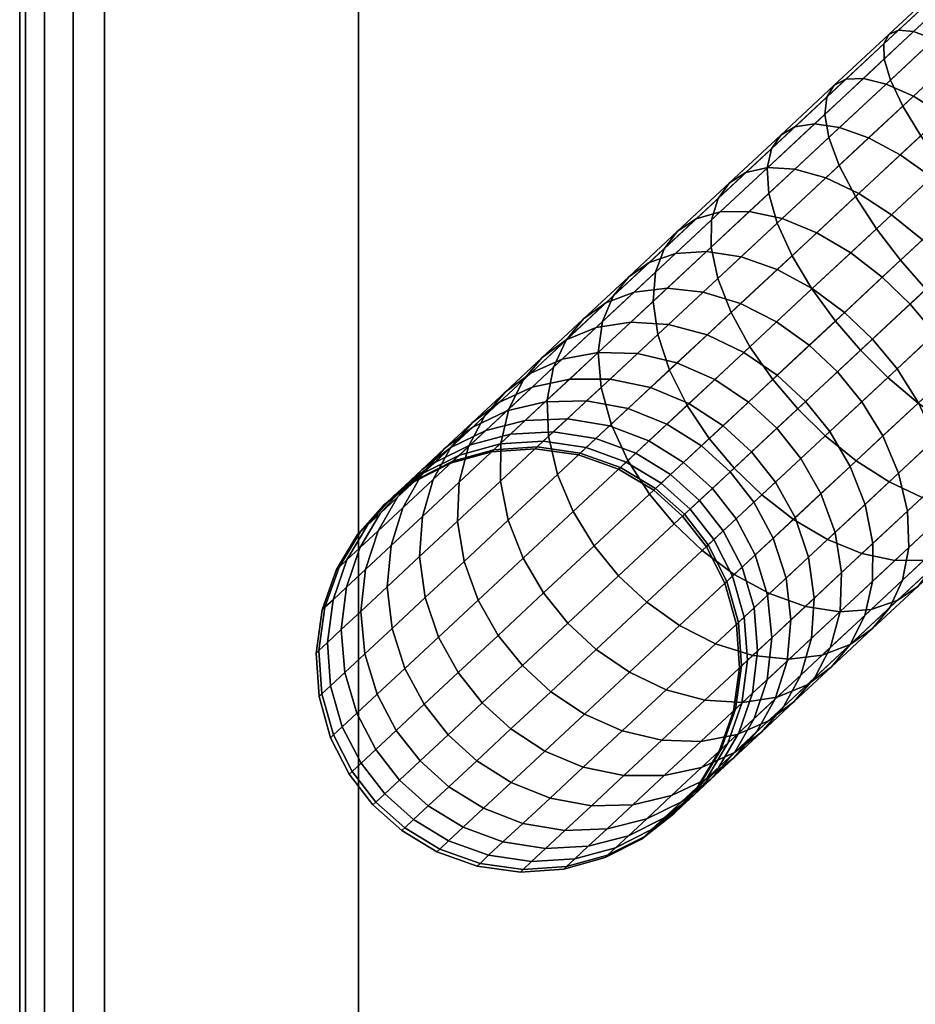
# Model space of a CAD drawing. Header units: millimetres. Extents: x -318 to 318, y -402 to 317.
# Tile 2 of 256: x -301 to -248, y -273 to -215. Entities that reach past the tile are written whole.
import ezdxf

# ---------------------------------------------------------------- set-up
doc = ezdxf.new("R2010")
doc.units = ezdxf.units.MM
for name, color, linetype in [('stolek', 7, 'Continuous'), ('stolek lem', 250, 'Continuous'), ('stolek noha', 7, 'Continuous')]:
    doc.layers.add(name, color=color, linetype=linetype)

msp = doc.modelspace()

# ---------------------------------------------------------------- meshes
at = {"layer": 'stolek'}
mesh = msp.add_polyface(dxfattribs=at)
corners = [(-280.611, -122.332, 701), (-280.611, -382.332, 701), (155.389, -122.332, 701), (155.389, -382.332, 701)]
mesh.append_faces([[corners[k] for k in face] for face in [(1, 3, 2, 0)]])
at = {"layer": 'stolek lem'}
mesh = msp.add_polyface(dxfattribs=at)
corners = [(-280.611, -102.332, 681), (-300.226, -118.43, 681), (-299.088, -114.678, 681), (-300.611, -122.332, 681), (-297.24, -111.221, 681), (-288.264, -103.854, 681), (-284.513, -102.716, 681), (-291.722, -105.703, 681), (-294.753, -108.19, 681), (-284.513, -102.716, 681), (-288.264, -103.854, 681), (-288.919, -104.139, 696), (-286.245, -103.142, 696), (-291.722, -105.703, 681), (-291.424, -105.507, 696), (-283.457, -102.536, 696), (-293.708, -107.217, 696), (-294.753, -108.19, 681), (-297.24, -111.221, 681), (-297.436, -111.519, 696), (-295.726, -109.235, 696), (-299.088, -114.678, 681), (-300.226, -118.43, 681), (-299.801, -116.698, 696), (-298.803, -114.024, 696), (-300.611, -122.332, 681), (-300.611, -122.332, 696), (-300.407, -119.486, 696), (-297.451, -382.332, 700.649), (-297.451, -122.332, 700.649), (-299.146, -122.332, 699.536), (-299.146, -382.332, 699.536), (-295.611, -382.332, 701), (-295.611, -122.332, 701), (-300.26, -122.332, 697.84), (-300.26, -382.332, 697.84), (-297.735, -115.239, 699.536), (-298.764, -114.813, 697.84), (-299.882, -118.499, 697.84), (-298.79, -118.716, 699.536), (-296.169, -115.888, 700.649), (-297.128, -119.047, 700.649), (-296.022, -112.034, 699.536), (-296.948, -111.416, 697.84), (-294.613, -112.976, 700.649), (-293.717, -109.225, 699.536), (-294.505, -108.438, 697.84), (-292.519, -110.424, 700.649), (-290.909, -106.92, 699.536), (-291.527, -105.995, 697.84), (-289.967, -108.33, 700.649), (-287.704, -105.208, 699.536), (-288.13, -104.179, 697.84), (-287.055, -106.774, 700.649), (-284.227, -104.153, 699.536), (-284.444, -103.061, 697.84), (-283.896, -105.815, 700.649), (-295.322, -119.406, 701), (-294.469, -116.592, 701), (-293.083, -113.999, 701), (-291.217, -111.725, 701), (-280.611, -103.797, 699.536), (-280.611, -102.683, 697.84), (-288.944, -109.86, 701), (-286.351, -108.474, 701), (-283.537, -107.62, 701), (-280.611, -122.332, 701), (-280.611, -107.332, 701), (-280.611, -382.332, 701)]
mesh.append_faces([[corners[k] for k in face] for face in [(0, 1, 2, 2), (1, 0, 3, 3), (4, 0, 2, 2), (5, 6, 0, 0), (0, 7, 5, 5), (8, 7, 0, 0), (8, 0, 4, 4), (9, 10, 11, 12), (10, 13, 14, 11), (9, 12, 15, 15), (16, 14, 13, 17), (17, 18, 19, 20), (21, 22, 23, 24), (22, 25, 26, 27), (18, 21, 24, 19), (22, 27, 23, 23), (16, 17, 20, 20), (28, 29, 30, 31), (32, 33, 29, 28), (31, 30, 34, 35), (36, 37, 38, 39), (40, 36, 39, 41), (42, 43, 37, 36), (44, 42, 36, 40), (45, 46, 43, 42), (47, 45, 42, 44), (48, 49, 46, 45), (50, 48, 45, 47), (51, 52, 49, 48), (53, 51, 48, 50), (54, 55, 52, 51), (56, 54, 51, 53), (27, 26, 34, 34), (37, 24, 23, 38), (27, 38, 23, 23), (38, 27, 34, 34), (24, 37, 43, 19), (46, 20, 19, 43), (16, 20, 46, 46), (30, 39, 38, 34), (29, 41, 39, 30), (33, 57, 41, 29), (40, 41, 57, 58), (44, 40, 58, 59), (59, 60, 47, 44), (16, 46, 49, 14), (52, 11, 14, 49), (12, 11, 52, 52), (55, 15, 12, 12), (54, 61, 62, 55), (12, 52, 55, 55), (50, 47, 60, 63), (63, 64, 53, 50), (56, 53, 64, 65), (63, 60, 66, 66), (67, 65, 64, 64), (63, 67, 64, 64), (67, 63, 66, 66), (66, 57, 33, 33), (66, 59, 58, 58), (60, 59, 66, 66), (57, 66, 58, 58), (66, 33, 32, 68)]])
mesh = msp.add_polyface(dxfattribs=at)
corners = [(-300.611, -382.332, 681), (-300.611, -122.332, 681), (199.389, -122.332, 681), (199.389, -382.332, 681), (179.389, -402.332, 681), (-280.611, -402.332, 681), (-280.611, -102.332, 681), (179.389, -102.332, 681), (-280.611, -402.332, 696), (-280.611, -402.332, 681), (179.389, -402.332, 681), (179.389, -402.332, 696), (-284.513, -401.948, 681), (-283.457, -402.129, 696), (-283.457, -102.536, 696), (-280.611, -102.332, 696), (-280.611, -102.332, 681), (-284.513, -102.716, 681), (-50.611, -102.332, 696), (179.389, -102.332, 696), (179.389, -102.332, 681), (179.389, -401.981, 697.84), (-280.611, -401.981, 697.84), (179.389, -399.173, 700.649), (-280.611, -399.173, 700.649), (-280.611, -400.868, 699.536), (179.389, -400.868, 699.536), (179.389, -397.332, 701), (-280.611, -397.332, 701), (-284.444, -401.604, 697.84), (-283.537, -397.044, 701), (-283.896, -398.849, 700.649), (-280.611, -102.683, 697.84), (-284.444, -103.061, 697.84), (-280.611, -103.797, 699.536), (-284.227, -104.153, 699.536), (-283.896, -105.815, 700.649), (-280.611, -105.492, 700.649), (-283.537, -107.62, 701), (-280.611, -107.332, 701), (179.389, -105.492, 700.649), (179.389, -103.797, 699.536), (179.389, -107.332, 701), (179.389, -102.683, 697.84), (155.389, -122.332, 701), (-280.611, -122.332, 701), (168.75, -146.772, 701), (169.519, -145.965, 701), (170.389, -145.261, 701), (171.536, -144.577, 701), (172.766, -144.079, 701), (174.058, -143.775, 701), (166.729, -152.332, 701), (166.937, -150.446, 701), (155.389, -382.332, 701), (166.729, -252.332, 701), (167.55, -148.651, 701), (168.09, -147.671, 701), (-280.611, -382.332, 701), (166.937, -354.218, 701), (166.729, -352.332, 701), (168.75, -357.892, 701), (168.09, -356.993, 701), (167.55, -356.013, 701), (170.389, -359.403, 701), (169.519, -358.699, 701), (171.536, -360.088, 701), (172.766, -360.585, 701), (175.389, -360.992, 701), (174.058, -360.889, 701), (166.729, -252.332, 701), (166.729, -352.332, 701), (167.832, -352.332, 699.451), (167.832, -152.332, 699.451), (166.729, -152.332, 701), (168.09, -356.993, 701), (169.042, -356.739, 699.653), (167.55, -356.013, 701), (166.937, -354.218, 701), (168.643, -355.328, 699.254), (168.4, -353.847, 699.011), (167.55, -148.651, 701), (169.042, -147.925, 699.653), (168.09, -147.671, 701), (166.937, -150.446, 701), (168.643, -149.336, 699.254), (168.4, -150.817, 699.011)]
mesh.append_faces([[corners[k] for k in face] for face in [(0, 1, 2, 3), (4, 5, 0, 3), (6, 7, 1, 1), (2, 1, 7, 7), (8, 9, 10, 11), (12, 9, 8, 13), (14, 15, 16, 17), (18, 19, 20, 20), (15, 18, 16, 16), (20, 16, 18, 18), (21, 22, 8, 11), (23, 24, 25, 26), (27, 28, 24, 23), (26, 25, 22, 21), (13, 8, 22, 22), (29, 13, 22, 22), (28, 30, 31, 24), (32, 15, 14, 14), (14, 33, 32, 32), (34, 35, 36, 37), (38, 39, 37, 36), (18, 15, 32, 32), (37, 40, 41, 34), (39, 42, 40, 37), (34, 41, 43, 32), (43, 19, 18, 18), (32, 43, 18, 18), (44, 42, 39, 45), (46, 47, 44, 44), (48, 44, 47, 47), (44, 48, 49, 49), (44, 49, 50, 50), (50, 51, 44, 44), (44, 52, 53, 53), (54, 55, 44, 44), (44, 56, 57, 57), (44, 57, 46, 46), (56, 44, 53, 53), (55, 52, 44, 44), (58, 28, 27, 54), (54, 59, 60, 60), (54, 61, 62, 62), (54, 62, 63, 63), (54, 63, 59, 59), (64, 65, 54, 54), (61, 54, 65, 65), (66, 64, 54, 54), (54, 67, 66, 66), (68, 69, 54, 54), (55, 54, 60, 60), (70, 71, 72, 72), (73, 70, 72, 72), (74, 70, 73, 73), (75, 76, 77, 77), (78, 77, 79, 79), (78, 80, 72, 72), (72, 71, 78, 78), (78, 79, 80, 80), (81, 82, 83, 83), (84, 85, 81, 81), (86, 85, 84, 84), (84, 73, 86, 86), (73, 84, 74, 74)]])
mesh = msp.add_polyface(dxfattribs=at)
corners = [(-300.226, -386.234, 681), (-280.611, -402.332, 681), (-299.088, -389.986, 681), (-297.24, -393.443, 681), (-300.611, -382.332, 681), (-291.722, -398.962, 681), (-294.753, -396.474, 681), (-284.513, -401.948, 681), (-288.264, -400.81, 681), (-300.407, -385.178, 696), (-300.611, -382.332, 696), (-300.611, -382.332, 681), (-300.226, -386.234, 681), (-299.088, -389.986, 681), (-298.803, -390.64, 696), (-299.801, -387.967, 696), (-297.24, -393.443, 681), (-297.436, -393.145, 696), (-295.726, -395.429, 696), (-294.753, -396.474, 681), (-291.722, -398.962, 681), (-291.424, -399.157, 696), (-293.708, -397.447, 696), (-288.264, -400.81, 681), (-284.513, -401.948, 681), (-286.245, -401.522, 696), (-288.919, -400.525, 696), (-283.457, -402.129, 696), (-300.611, -122.332, 696), (-300.611, -122.332, 681), (-287.704, -399.457, 699.536), (-288.13, -400.485, 697.84), (-284.444, -401.604, 697.84), (-284.227, -400.511, 699.536), (-287.055, -397.891, 700.649), (-283.896, -398.849, 700.649), (-290.909, -397.744, 699.536), (-291.527, -398.67, 697.84), (-289.967, -396.334, 700.649), (-293.717, -395.439, 699.536), (-294.505, -396.226, 697.84), (-292.519, -394.24, 700.649), (-296.022, -392.63, 699.536), (-296.948, -393.248, 697.84), (-294.613, -391.688, 700.649), (-297.735, -389.425, 699.536), (-298.764, -389.851, 697.84), (-296.169, -388.777, 700.649), (-298.79, -385.948, 699.536), (-299.882, -386.165, 697.84), (-297.128, -385.618, 700.649), (-280.611, -400.868, 699.536), (-280.611, -401.981, 697.84), (-280.611, -399.173, 700.649), (-283.537, -397.044, 701), (-286.351, -396.19, 701), (-288.944, -394.804, 701), (-291.217, -392.939, 701), (-300.26, -382.332, 697.84), (-299.146, -382.332, 699.536), (-293.083, -390.666, 701), (-294.469, -388.072, 701), (-297.451, -382.332, 700.649), (-295.322, -385.258, 701), (-295.611, -382.332, 701), (-300.26, -122.332, 697.84), (-280.611, -382.332, 701), (-280.611, -397.332, 701)]
mesh.append_faces([[corners[k] for k in face] for face in [(0, 1, 2, 2), (2, 1, 3, 3), (1, 0, 4, 4), (1, 5, 6, 6), (7, 8, 1, 1), (5, 1, 8, 8), (1, 6, 3, 3), (9, 10, 11, 12), (12, 13, 14, 15), (13, 16, 17, 14), (12, 15, 9, 9), (18, 17, 16, 19), (19, 20, 21, 22), (23, 24, 25, 26), (20, 23, 26, 21), (24, 27, 25, 25), (18, 19, 22, 22), (28, 29, 11, 10), (30, 31, 32, 33), (34, 30, 33, 35), (36, 37, 31, 30), (38, 36, 30, 34), (39, 40, 37, 36), (41, 39, 36, 38), (42, 43, 40, 39), (44, 42, 39, 41), (45, 46, 43, 42), (47, 45, 42, 44), (48, 49, 46, 45), (50, 48, 45, 47), (31, 26, 25, 32), (27, 32, 25, 25), (26, 31, 37, 21), (40, 22, 21, 37), (18, 22, 40, 40), (51, 33, 32, 52), (53, 35, 33, 51), (34, 35, 54, 55), (38, 34, 55, 56), (56, 57, 41, 38), (18, 40, 43, 17), (46, 14, 17, 43), (15, 14, 46, 46), (49, 9, 15, 15), (58, 10, 9, 9), (48, 59, 58, 49), (9, 49, 58, 58), (15, 46, 49, 49), (44, 41, 57, 60), (60, 61, 47, 44), (59, 48, 50, 62), (63, 64, 62, 50), (50, 47, 61, 63), (58, 65, 28, 10), (66, 64, 63, 63), (60, 66, 61, 61), (63, 61, 66, 66), (57, 66, 60, 60), (56, 66, 57, 57), (54, 67, 55, 55), (56, 55, 67, 67), (56, 67, 66, 66)]])
at = {"layer": 'stolek noha'}
mesh = msp.add_polyface(dxfattribs=at)
corners = [(-126.753, -103.881, 360.87), (-125.903, -105.309, 358.902), (-244.641, -216.021, 387.926), (-245.491, -214.594, 389.893), (-127.413, -101.996, 365.364), (-127.256, -102.764, 363.074), (-245.994, -213.477, 392.097), (-246.151, -212.708, 394.388), (-126.827, -101.45, 369.842), (-127.262, -101.57, 367.603), (-246, -212.283, 396.627), (-245.565, -212.162, 398.866), (-126.072, -101.66, 372.133), (-244.81, -212.373, 401.156), (-239.43, -226.357, 410.586), (-236.915, -224.012, 409.509), (-238.427, -222.312, 409.711), (-240.929, -224.645, 410.783), (-238.009, -228.213, 409.957), (-235.455, -225.832, 408.863), (-250.045, -226.854, 388.088), (-246.122, -223.196, 386.407), (-244.662, -225.016, 385.761), (-248.624, -228.71, 387.458), (-251.285, -224.948, 389.179), (-247.43, -221.354, 387.527), (-252.245, -223.111, 390.706), (-248.486, -219.606, 389.096), (-252.857, -221.462, 392.587), (-249.216, -218.067, 391.027), (-251.846, -218.018, 401.162), (-248.741, -215.124, 399.832), (-249.313, -215.372, 397.635), (-252.552, -218.391, 399.022), (-250.813, -217.97, 403.351), (-247.845, -215.203, 402.08), (-249.467, -218.301, 405.458), (-246.631, -215.657, 404.243), (-247.864, -219.027, 407.338), (-245.146, -216.492, 406.174), (-246.099, -220.113, 408.866), (-243.476, -217.668, 407.742), (-244.285, -221.483, 409.957), (-241.73, -219.101, 408.863), (-242.532, -223.03, 410.586), (-240.017, -220.685, 409.509), (-241.87, -228.632, 411.949), (-243.357, -226.909, 412.139), (-250.501, -221.485, 408.811), (-252.218, -220.866, 406.994), (-248.643, -222.485, 410.287), (-246.763, -223.793, 411.341), (-244.972, -225.305, 411.949), (-251.09, -224.767, 411.996), (-253.038, -223.85, 410.582), (-249.146, -226.016, 413.006), (-247.319, -227.493, 413.588), (-245.692, -229.086, 413.77), (-234.343, -221.614, 408.726), (-235.867, -219.925, 408.931), (-231.465, -225.172, 406.926), (-232.842, -223.396, 408.068), (-234.147, -227.674, 407.742), (-239.085, -222.925, 384.322), (-237.507, -224.564, 384.527), (-241.56, -228.343, 385.761), (-243.15, -226.716, 385.559), (-242.11, -219.455, 385.186), (-240.609, -221.237, 384.527), (-243.487, -217.678, 386.327), (-249.584, -216.824, 393.19), (-249.601, -215.925, 395.438), (-242.366, -213.9, 405.327), (-243.73, -212.952, 403.36), (-239.118, -216.665, 408.068), (-240.794, -215.167, 406.926), (-237.445, -218.286, 408.726)]
mesh.append_faces([[corners[k] for k in face] for face in [(0, 1, 2, 3), (4, 5, 6, 7), (5, 0, 3, 6), (8, 9, 10, 11), (12, 8, 11, 13), (9, 4, 7, 10), (14, 15, 16, 17), (18, 19, 15, 14), (20, 21, 22, 23), (24, 25, 21, 20), (26, 27, 25, 24), (28, 29, 27, 26), (30, 31, 32, 33), (34, 35, 31, 30), (36, 37, 35, 34), (38, 39, 37, 36), (40, 41, 39, 38), (42, 43, 41, 40), (44, 45, 43, 42), (17, 16, 45, 44), (46, 14, 17, 47), (48, 38, 36, 49), (50, 40, 38, 48), (51, 42, 40, 50), (52, 44, 42, 51), (47, 17, 44, 52), (53, 50, 48, 54), (55, 51, 50, 53), (56, 52, 51, 55), (57, 47, 52, 56), (58, 59, 16, 15), (60, 61, 19, 62), (61, 58, 15, 19), (63, 64, 65, 66), (67, 68, 22, 21), (2, 69, 25, 27), (69, 67, 21, 25), (6, 3, 29, 70), (10, 7, 71, 32), (7, 6, 70, 71), (3, 2, 27, 29), (13, 11, 31, 35), (72, 73, 37, 39), (73, 13, 35, 37), (74, 75, 41, 43), (59, 76, 45, 16), (76, 74, 43, 45), (75, 72, 39, 41), (11, 10, 32, 31), (66, 22, 68, 63)]])
mesh = msp.add_polyface(dxfattribs=at)
corners = [(-253.093, -220.096, 394.693), (-249.584, -216.824, 393.19), (-249.216, -218.067, 391.027), (-252.857, -221.462, 392.587), (-252.973, -219.069, 396.882), (-249.601, -215.925, 395.438), (-252.552, -218.391, 399.022), (-249.313, -215.372, 397.635), (-253.851, -230.402, 390.213), (-250.045, -226.854, 388.088), (-248.624, -228.71, 387.458), (-252.468, -232.294, 389.605), (-255.024, -228.435, 391.268), (-251.285, -224.948, 389.179), (-255.892, -226.512, 392.743), (-252.245, -223.111, 390.706), (-256.39, -224.756, 394.56), (-256.498, -223.271, 396.595), (-256.245, -222.12, 398.71), (-255.693, -221.321, 400.777), (-254.857, -220.827, 402.845), (-251.846, -218.018, 401.162), (-253.692, -220.654, 404.959), (-250.813, -217.97, 403.351), (-252.218, -220.866, 406.994), (-249.467, -218.301, 405.458), (-257.512, -233.816, 392.77), (-256.166, -235.742, 392.187), (-258.621, -231.789, 393.78), (-259.4, -229.782, 395.193), (-259.788, -227.924, 396.933), (-259.773, -226.325, 398.882), (-259.392, -225.055, 400.908), (-258.716, -224.139, 402.888), (-257.755, -223.528, 404.868), (-256.461, -223.236, 406.893), (-254.864, -223.333, 408.842), (-253.038, -223.85, 410.582), (-250.501, -221.485, 408.811), (-262.953, -233.096, 398.237), (-262.265, -235.187, 396.901), (-263.23, -231.134, 399.882), (-263.091, -229.418, 401.724), (-262.58, -228.027, 403.639), (-261.777, -226.993, 405.511), (-260.69, -226.264, 407.382), (-259.266, -225.852, 409.297), (-257.545, -225.833, 411.139), (-255.607, -226.246, 412.784), (-253.569, -227.079, 414.12), (-251.09, -224.767, 411.996), (-251.561, -228.267, 415.074), (-249.146, -226.016, 413.006), (-263.448, -228.836, 410.246), (-264.655, -229.676, 408.498), (-261.903, -228.311, 412.034), (-260.065, -228.182, 413.755), (-258.022, -228.498, 415.291), (-255.9, -229.251, 416.539), (-253.83, -230.383, 417.43), (-251.93, -231.793, 417.945), (-249.696, -229.709, 415.625), (-262.403, -230.363, 416.668), (-264.351, -230.593, 415.083), (-260.264, -230.588, 418.083), (-258.062, -231.268, 419.233), (-255.937, -232.347, 420.054), (-254.004, -233.727, 420.528), (-262.313, -232.499, 421.138), (-264.541, -232.357, 419.855), (-260.04, -233.112, 422.181), (-257.862, -234.143, 422.925)]
mesh.append_faces([[corners[k] for k in face] for face in [(0, 1, 2, 3), (4, 5, 1, 0), (6, 7, 5, 4), (8, 9, 10, 11), (12, 13, 9, 8), (14, 15, 13, 12), (16, 3, 15, 14), (17, 0, 3, 16), (18, 4, 0, 17), (19, 6, 4, 18), (20, 21, 6, 19), (22, 23, 21, 20), (24, 25, 23, 22), (26, 8, 11, 27), (28, 12, 8, 26), (29, 14, 12, 28), (30, 16, 14, 29), (31, 17, 16, 30), (32, 18, 17, 31), (33, 19, 18, 32), (34, 20, 19, 33), (35, 22, 20, 34), (36, 24, 22, 35), (37, 38, 24, 36), (39, 29, 28, 40), (41, 30, 29, 39), (42, 31, 30, 41), (43, 32, 31, 42), (44, 33, 32, 43), (45, 34, 33, 44), (46, 35, 34, 45), (47, 36, 35, 46), (48, 37, 36, 47), (49, 50, 37, 48), (51, 52, 50, 49), (53, 45, 44, 54), (55, 46, 45, 53), (56, 47, 46, 55), (57, 48, 47, 56), (58, 49, 48, 57), (59, 51, 49, 58), (60, 61, 51, 59), (62, 56, 55, 63), (64, 57, 56, 62), (65, 58, 57, 64), (66, 59, 58, 65), (67, 60, 59, 66), (68, 64, 62, 69), (70, 65, 64, 68), (71, 66, 65, 70)]])
mesh = msp.add_polyface(dxfattribs=at)
corners = [(-236.77, -230.119, 408.866), (-234.147, -227.674, 407.742), (-235.455, -225.832, 408.863), (-238.009, -228.213, 409.957), (-235.809, -231.956, 407.338), (-233.091, -229.422, 406.174), (-235.197, -233.605, 405.458), (-232.361, -230.961, 404.243), (-234.961, -234.971, 403.351), (-231.993, -232.204, 402.08), (-235.081, -235.998, 401.162), (-231.977, -233.103, 399.832), (-235.503, -236.676, 399.022), (-232.264, -233.656, 397.635), (-236.209, -237.049, 396.882), (-232.836, -233.904, 395.438), (-237.242, -237.097, 394.693), (-233.732, -233.825, 393.19), (-238.587, -236.766, 392.587), (-234.946, -233.371, 391.027), (-240.19, -236.041, 390.706), (-236.431, -232.536, 389.096), (-241.955, -234.954, 389.179), (-238.101, -231.36, 387.527), (-243.77, -233.585, 388.088), (-239.847, -229.927, 386.407), (-245.522, -232.037, 387.458), (-241.56, -228.343, 385.761), (-247.125, -230.422, 387.262), (-243.15, -226.716, 385.559), (-248.624, -228.71, 387.458), (-244.662, -225.016, 385.761), (-240.487, -230.524, 411.341), (-239.43, -226.357, 410.586), (-241.87, -228.632, 411.949), (-239.314, -232.491, 410.287), (-238.446, -234.415, 408.811), (-237.948, -236.17, 406.994), (-237.84, -237.655, 404.959), (-247.575, -237.133, 390.213), (-245.695, -238.441, 391.268), (-249.366, -235.622, 389.605), (-250.981, -234.017, 389.416), (-252.468, -232.294, 389.605), (-244.216, -230.82, 413.588), (-243.357, -226.909, 412.139), (-245.692, -229.086, 413.77), (-242.87, -232.746, 413.006), (-241.761, -234.773, 411.996), (-240.982, -236.78, 410.582), (-240.594, -238.638, 408.842), (-246.594, -233.036, 415.625), (-248.058, -231.292, 415.796), (-245.285, -234.997, 415.074), (-244.24, -237.084, 414.12), (-249.696, -229.709, 415.625), (-247.319, -227.493, 413.588), (-249.146, -226.016, 413.006), (-251.561, -228.267, 415.074), (-248.828, -235.12, 417.945), (-250.282, -233.365, 418.105), (-247.554, -237.114, 417.43), (-251.93, -231.793, 417.945), (-250.902, -237.054, 420.528), (-252.345, -235.29, 420.675), (-229.461, -228.256, 403.36), (-230.311, -226.829, 405.327), (-228.801, -230.142, 398.866), (-228.958, -229.374, 401.156), (-231.465, -225.172, 406.926), (-229.387, -230.688, 394.388), (-228.951, -230.568, 396.627), (-231.221, -229.898, 389.893), (-230.142, -230.478, 392.097), (-234.158, -227.684, 386.327), (-232.586, -228.951, 387.926), (-237.507, -224.564, 384.527), (-235.834, -226.185, 385.186)]
mesh.append_faces([[corners[k] for k in face] for face in [(0, 1, 2, 3), (4, 5, 1, 0), (6, 7, 5, 4), (8, 9, 7, 6), (10, 11, 9, 8), (12, 13, 11, 10), (14, 15, 13, 12), (16, 17, 15, 14), (18, 19, 17, 16), (20, 21, 19, 18), (22, 23, 21, 20), (24, 25, 23, 22), (26, 27, 25, 24), (28, 29, 27, 26), (30, 31, 29, 28), (32, 3, 33, 34), (35, 0, 3, 32), (36, 4, 0, 35), (37, 6, 4, 36), (38, 8, 6, 37), (39, 24, 22, 40), (41, 26, 24, 39), (42, 28, 26, 41), (43, 30, 28, 42), (44, 34, 45, 46), (47, 32, 34, 44), (48, 35, 32, 47), (49, 36, 35, 48), (50, 37, 36, 49), (51, 44, 46, 52), (53, 47, 44, 51), (54, 48, 47, 53), (55, 56, 57, 58), (52, 46, 56, 55), (59, 51, 52, 60), (61, 53, 51, 59), (60, 52, 55, 62), (63, 59, 60, 64), (65, 66, 5, 7), (67, 68, 9, 11), (68, 65, 7, 9), (66, 69, 1, 5), (70, 71, 13, 15), (72, 73, 17, 19), (73, 70, 15, 17), (74, 75, 21, 23), (76, 77, 25, 27), (77, 74, 23, 25), (75, 72, 19, 21), (71, 67, 11, 13)]])
mesh = msp.add_polyface(dxfattribs=at)
corners = [(-267.636, -240.194, 450.768), (-270.186, -239.84, 450.768), (-270.186, -239.84, 681), (-267.636, -240.194, 681), (-263.185, -242.286, 450.768), (-265.261, -241.041, 450.768), (-265.261, -241.041, 681), (-263.185, -242.286, 681), (-265.69, -238.38, 400.457), (-262.265, -235.187, 396.901), (-261.22, -237.274, 395.947), (-264.706, -240.524, 399.566), (-266.293, -236.21, 401.705), (-262.953, -233.096, 398.237), (-266.465, -234.15, 403.241), (-263.23, -231.134, 399.882), (-266.209, -232.325, 404.962), (-263.091, -229.418, 401.724), (-265.576, -230.821, 406.75), (-262.58, -228.027, 403.639), (-264.655, -229.676, 408.498), (-261.777, -226.993, 405.511), (-266.7, -245.564, 403.122), (-263.432, -242.517, 399.052), (-261.979, -244.272, 398.891), (-265.257, -247.328, 402.974), (-267.941, -243.54, 403.595), (-268.869, -241.344, 404.417), (-269.393, -239.1, 405.566), (-269.468, -236.951, 406.981), (-269.103, -235.024, 408.567), (-268.358, -233.414, 410.214), (-267.325, -232.167, 411.825), (-266.008, -231.224, 413.435), (-263.448, -228.836, 410.246), (-264.351, -230.593, 415.083), (-261.903, -228.311, 412.034), (-271.775, -244.054, 408.749), (-270.899, -246.298, 408.005), (-270.9, -235.785, 414.005), (-271.749, -237.491, 412.512), (-269.767, -234.443, 415.465), (-268.349, -233.406, 416.925), (-266.588, -232.679, 418.418), (-264.541, -232.357, 419.855), (-262.403, -230.363, 416.668), (-270.45, -235.365, 420.689), (-271.958, -236.486, 419.392), (-268.596, -234.551, 422.017), (-266.46, -234.146, 423.294), (-264.152, -234.214, 424.434), (-262.313, -232.499, 421.138), (-268.146, -235.717, 426.954), (-270.36, -236.196, 425.847), (-265.768, -235.72, 427.943), (-263.373, -236.219, 428.745), (-261.814, -234.766, 425.36), (-269.586, -237.06, 430.806), (-271.867, -237.601, 429.878), (-267.148, -237.007, 431.634), (-264.704, -237.461, 432.307), (-268.281, -238.063, 435.48), (-270.768, -238.162, 434.818), (-265.797, -238.48, 436.018), (-263.47, -239.371, 436.402), (-262.406, -238.379, 432.788), (-269.11, -238.836, 439.206), (-271.632, -238.968, 438.705), (-266.597, -239.226, 439.612), (-264.249, -240.098, 439.903), (-267.173, -239.763, 443.287), (-269.706, -239.392, 443.014), (-264.809, -240.62, 443.481), (-262.74, -241.872, 443.594), (-262.189, -241.358, 440.07), (-267.52, -240.086, 447.014), (-270.066, -239.728, 446.877), (-265.148, -240.936, 447.112), (-263.074, -242.183, 447.168)]
mesh.append_faces([[corners[k] for k in face] for face in [(0, 1, 2, 3), (4, 5, 6, 7), (5, 0, 3, 6), (8, 9, 10, 11), (12, 13, 9, 8), (14, 15, 13, 12), (16, 17, 15, 14), (18, 19, 17, 16), (20, 21, 19, 18), (22, 23, 24, 25), (26, 11, 23, 22), (27, 8, 11, 26), (28, 12, 8, 27), (29, 14, 12, 28), (30, 16, 14, 29), (31, 18, 16, 30), (32, 20, 18, 31), (33, 34, 20, 32), (35, 36, 34, 33), (37, 27, 26, 38), (39, 31, 30, 40), (41, 32, 31, 39), (42, 33, 32, 41), (43, 35, 33, 42), (44, 45, 35, 43), (46, 42, 41, 47), (48, 43, 42, 46), (49, 44, 43, 48), (50, 51, 44, 49), (52, 49, 48, 53), (54, 50, 49, 52), (55, 56, 50, 54), (57, 52, 53, 58), (59, 54, 52, 57), (60, 55, 54, 59), (61, 59, 57, 62), (63, 60, 59, 61), (64, 65, 60, 63), (66, 61, 62, 67), (68, 63, 61, 66), (69, 64, 63, 68), (70, 68, 66, 71), (72, 69, 68, 70), (73, 74, 69, 72), (75, 70, 71, 76), (77, 72, 70, 75), (78, 73, 72, 77), (75, 76, 1, 0), (78, 77, 5, 4), (77, 75, 0, 5)]])
mesh = msp.add_polyface(dxfattribs=at)
corners = [(-260.082, -245.614, 450.768), (-261.481, -243.808, 450.768), (-261.481, -243.808, 681), (-260.082, -245.614, 681), (-263.185, -242.286, 450.768), (-263.185, -242.286, 681), (-254.69, -237.476, 392.006), (-250.981, -234.017, 389.416), (-249.366, -235.622, 389.605), (-253.064, -239.069, 392.187), (-256.166, -235.742, 392.187), (-252.468, -232.294, 389.605), (-254.945, -244.004, 395.947), (-251.236, -240.547, 392.77), (-249.292, -241.795, 393.78), (-252.936, -245.192, 396.901), (-256.809, -242.562, 395.397), (-258.447, -240.979, 395.225), (-259.912, -239.234, 395.397), (-261.22, -237.274, 395.947), (-257.512, -233.816, 392.77), (-262.265, -235.187, 396.901), (-258.621, -231.789, 393.78), (-260.33, -245.844, 399.052), (-258.43, -247.254, 399.566), (-261.979, -244.272, 398.891), (-263.432, -242.517, 399.052), (-264.706, -240.524, 399.566), (-252.345, -235.29, 420.675), (-250.282, -233.365, 418.105), (-251.93, -231.793, 417.945), (-254.004, -233.727, 420.528), (-252.798, -238.822, 423.354), (-250.902, -237.054, 420.528), (-254.232, -237.049, 423.488), (-251.587, -240.873, 422.925), (-249.661, -239.078, 420.054), (-255.9, -235.495, 423.354), (-255.937, -232.347, 420.054), (-257.862, -234.143, 422.925), (-254.5, -240.408, 426.404), (-255.925, -238.628, 426.523), (-253.315, -242.484, 426.022), (-252.485, -244.772, 425.36), (-250.71, -243.117, 422.181), (-261.814, -234.766, 425.36), (-260.04, -233.112, 422.181), (-262.313, -232.499, 421.138), (-264.152, -234.214, 424.434), (-259.59, -235.754, 426.022), (-257.602, -237.081, 426.404), (-255.994, -241.802, 429.65), (-257.413, -240.015, 429.753), (-254.833, -243.9, 429.319), (-254.043, -246.225, 428.745), (-261.109, -237.17, 429.319), (-263.373, -236.219, 428.745), (-259.097, -238.475, 429.65), (-257.271, -242.993, 433.065), (-258.684, -241.199, 433.152), (-256.13, -245.109, 432.788), (-262.406, -238.379, 432.788), (-264.704, -237.461, 432.307), (-260.374, -239.665, 433.065), (-258.319, -243.97, 436.623), (-259.727, -242.172, 436.693), (-257.194, -246.102, 436.402), (-261.422, -240.643, 436.623), (-263.47, -239.371, 436.402), (-259.086, -244.685, 440.07), (-260.49, -242.884, 440.123), (-262.189, -241.358, 440.07), (-264.249, -240.098, 439.903), (-259.638, -245.199, 443.594), (-261.039, -243.396, 443.629), (-262.74, -241.872, 443.594), (-259.971, -245.51, 447.168), (-261.37, -243.705, 447.186), (-263.074, -242.183, 447.168)]
mesh.append_faces([[corners[k] for k in face] for face in [(0, 1, 2, 3), (1, 4, 5, 2), (6, 7, 8, 9), (10, 11, 7, 6), (12, 13, 14, 15), (16, 9, 13, 12), (17, 6, 9, 16), (18, 10, 6, 17), (19, 20, 10, 18), (21, 22, 20, 19), (23, 16, 12, 24), (25, 17, 16, 23), (26, 18, 17, 25), (27, 19, 18, 26), (28, 29, 30, 31), (32, 33, 28, 34), (35, 36, 33, 32), (37, 31, 38, 39), (34, 28, 31, 37), (40, 32, 34, 41), (42, 35, 32, 40), (43, 44, 35, 42), (45, 46, 47, 48), (49, 39, 46, 45), (50, 37, 39, 49), (41, 34, 37, 50), (51, 40, 41, 52), (53, 42, 40, 51), (54, 43, 42, 53), (55, 49, 45, 56), (57, 50, 49, 55), (52, 41, 50, 57), (58, 51, 52, 59), (60, 53, 51, 58), (61, 55, 56, 62), (63, 57, 55, 61), (59, 52, 57, 63), (64, 58, 59, 65), (66, 60, 58, 64), (67, 63, 61, 68), (65, 59, 63, 67), (69, 64, 65, 70), (71, 67, 68, 72), (70, 65, 67, 71), (73, 69, 70, 74), (74, 70, 71, 75), (76, 73, 74, 77), (77, 74, 75, 78), (76, 77, 1, 0), (77, 78, 4, 1)]])
mesh = msp.add_polyface(dxfattribs=at)
corners = [(-277.342, -241.791, 450.768), (-279.148, -243.19, 450.768), (-279.148, -243.19, 681), (-277.342, -241.791, 681), (-272.755, -240.015, 450.768), (-275.184, -240.694, 450.768), (-275.184, -240.694, 681), (-272.755, -240.015, 681), (-270.186, -239.84, 450.768), (-270.186, -239.84, 681), (-280.669, -244.893, 450.768), (-280.669, -244.893, 681), (-272.228, -241.743, 409.791), (-269.393, -239.1, 405.566), (-268.869, -241.344, 404.417), (-271.775, -244.054, 408.749), (-272.214, -239.51, 411.074), (-269.468, -236.951, 406.981), (-271.749, -237.491, 412.512), (-269.103, -235.024, 408.567), (-274.771, -244.114, 414.349), (-274.383, -246.486, 413.423), (-274.677, -241.807, 415.49), (-274.124, -239.705, 416.767), (-273.182, -237.913, 418.094), (-270.9, -235.785, 414.005), (-271.958, -236.486, 419.392), (-269.767, -234.443, 415.465), (-276.842, -243.826, 420.19), (-277.005, -246.198, 419.201), (-276.21, -241.65, 421.297), (-275.187, -239.782, 422.447), (-273.883, -238.281, 423.572), (-272.295, -237.086, 424.697), (-270.45, -235.365, 420.689), (-270.36, -236.196, 425.847), (-268.596, -234.551, 422.017), (-277.992, -243.312, 426.063), (-278.691, -245.55, 425.135), (-276.899, -241.379, 427.028), (-275.528, -239.814, 427.971), (-273.872, -238.556, 428.913), (-271.867, -237.601, 429.878), (-278.305, -242.689, 431.799), (-279.454, -244.676, 431.029), (-276.878, -241.073, 432.553), (-275.165, -239.762, 433.306), (-273.104, -238.754, 434.077), (-270.768, -238.162, 434.818), (-269.586, -237.06, 430.806), (-279.333, -243.648, 436.422), (-280.525, -245.674, 435.839), (-277.865, -241.994, 436.992), (-276.112, -240.645, 437.561), (-274.009, -239.598, 438.144), (-271.632, -238.968, 438.705), (-280.073, -244.338, 441.147), (-281.295, -246.392, 440.756), (-278.576, -242.656, 441.529), (-276.794, -241.28, 441.911), (-274.66, -240.205, 442.302), (-272.255, -239.548, 442.678), (-269.706, -239.392, 443.014), (-269.11, -238.836, 439.206), (-279.005, -243.056, 446.132), (-280.52, -244.755, 445.94), (-277.205, -241.663, 446.324), (-275.053, -240.572, 446.52), (-272.63, -239.899, 446.709), (-270.066, -239.728, 446.877)]
mesh.append_faces([[corners[k] for k in face] for face in [(0, 1, 2, 3), (4, 5, 6, 7), (5, 0, 3, 6), (8, 4, 7, 9), (1, 10, 11, 2), (12, 13, 14, 15), (16, 17, 13, 12), (18, 19, 17, 16), (20, 12, 15, 21), (22, 16, 12, 20), (23, 18, 16, 22), (24, 25, 18, 23), (26, 27, 25, 24), (28, 22, 20, 29), (30, 23, 22, 28), (31, 24, 23, 30), (32, 26, 24, 31), (33, 34, 26, 32), (35, 36, 34, 33), (37, 30, 28, 38), (39, 31, 30, 37), (40, 32, 31, 39), (41, 33, 32, 40), (42, 35, 33, 41), (43, 39, 37, 44), (45, 40, 39, 43), (46, 41, 40, 45), (47, 42, 41, 46), (48, 49, 42, 47), (50, 43, 44, 51), (52, 45, 43, 50), (53, 46, 45, 52), (54, 47, 46, 53), (55, 48, 47, 54), (56, 50, 51, 57), (58, 52, 50, 56), (59, 53, 52, 58), (60, 54, 53, 59), (61, 55, 54, 60), (62, 63, 55, 61), (64, 58, 56, 65), (66, 59, 58, 64), (67, 60, 59, 66), (68, 61, 60, 67), (69, 62, 61, 68), (66, 64, 1, 0), (68, 67, 5, 4), (67, 66, 0, 5), (69, 68, 4, 8), (64, 65, 10, 1)]])
mesh = msp.add_polyface(dxfattribs=at)
corners = [(-238.093, -238.806, 402.845), (-235.081, -235.998, 401.162), (-234.961, -234.971, 403.351), (-237.84, -237.655, 404.959), (-238.644, -239.605, 400.777), (-235.503, -236.676, 399.022), (-239.48, -240.1, 398.71), (-236.209, -237.049, 396.882), (-240.646, -240.272, 396.595), (-237.242, -237.097, 394.693), (-242.12, -240.06, 394.56), (-238.587, -236.766, 392.587), (-243.837, -239.441, 392.743), (-240.19, -236.041, 390.706), (-245.695, -238.441, 391.268), (-241.955, -234.954, 389.179), (-240.609, -240.238, 406.893), (-237.948, -236.17, 406.994), (-240.594, -238.638, 408.842), (-240.99, -241.508, 404.868), (-241.667, -242.423, 402.888), (-242.628, -243.034, 400.908), (-243.921, -243.326, 398.882), (-245.518, -243.229, 396.933), (-247.345, -242.712, 395.193), (-249.292, -241.795, 393.78), (-251.236, -240.547, 392.77), (-247.575, -237.133, 390.213), (-253.064, -239.069, 392.187), (-249.366, -235.622, 389.605), (-243.552, -239.175, 412.784), (-240.982, -236.78, 410.582), (-241.761, -234.773, 411.996), (-244.24, -237.084, 414.12), (-243.275, -241.137, 411.139), (-243.415, -242.853, 409.297), (-243.925, -244.244, 407.382), (-244.728, -245.278, 405.511), (-245.816, -246.007, 403.639), (-247.239, -246.419, 401.724), (-248.96, -246.438, 399.882), (-250.898, -246.025, 398.237), (-252.936, -245.192, 396.901), (-246.57, -239.257, 416.539), (-245.285, -234.997, 415.074), (-247.554, -237.114, 417.43), (-245.967, -241.427, 415.291), (-245.795, -243.487, 413.755), (-246.051, -245.312, 412.034), (-246.684, -246.816, 410.246), (-247.606, -247.961, 408.498), (-248.812, -248.801, 406.75), (-250.357, -249.326, 404.962), (-252.195, -249.455, 403.241), (-249.661, -239.078, 420.054), (-248.828, -235.12, 417.945), (-250.902, -237.054, 420.528), (-248.733, -241.274, 419.233), (-248.209, -243.517, 418.083), (-248.133, -245.667, 416.668), (-248.499, -247.594, 415.083), (-249.244, -249.203, 413.435), (-250.277, -250.451, 411.825), (-251.593, -251.394, 410.214), (-250.71, -243.117, 422.181), (-251.587, -240.873, 422.925), (-250.258, -245.428, 421.138), (-250.272, -247.661, 419.855), (-250.736, -249.68, 418.418), (-251.585, -251.386, 416.925), (-252.718, -252.728, 415.465)]
mesh.append_faces([[corners[k] for k in face] for face in [(0, 1, 2, 3), (4, 5, 1, 0), (6, 7, 5, 4), (8, 9, 7, 6), (10, 11, 9, 8), (12, 13, 11, 10), (14, 15, 13, 12), (16, 3, 17, 18), (19, 0, 3, 16), (20, 4, 0, 19), (21, 6, 4, 20), (22, 8, 6, 21), (23, 10, 8, 22), (24, 12, 10, 23), (25, 14, 12, 24), (26, 27, 14, 25), (28, 29, 27, 26), (30, 31, 32, 33), (34, 18, 31, 30), (35, 16, 18, 34), (36, 19, 16, 35), (37, 20, 19, 36), (38, 21, 20, 37), (39, 22, 21, 38), (40, 23, 22, 39), (41, 24, 23, 40), (42, 25, 24, 41), (43, 33, 44, 45), (46, 30, 33, 43), (47, 34, 30, 46), (48, 35, 34, 47), (49, 36, 35, 48), (50, 37, 36, 49), (51, 38, 37, 50), (52, 39, 38, 51), (53, 40, 39, 52), (54, 45, 55, 56), (57, 43, 45, 54), (58, 46, 43, 57), (59, 47, 46, 58), (60, 48, 47, 59), (61, 49, 48, 60), (62, 50, 49, 61), (63, 51, 50, 62), (64, 57, 54, 65), (66, 58, 57, 64), (67, 59, 58, 66), (68, 60, 59, 67), (69, 61, 60, 68), (70, 62, 61, 69)]])
mesh = msp.add_polyface(dxfattribs=at)
corners = [(-282.94, -254.464, 450.768), (-282.262, -256.893, 450.768), (-282.262, -256.893, 681), (-282.94, -254.464, 681), (-282.761, -249.345, 450.768), (-283.116, -251.895, 450.768), (-283.116, -251.895, 681), (-282.761, -249.345, 681), (-280.669, -244.893, 450.768), (-281.914, -246.969, 450.768), (-281.914, -246.969, 681), (-280.669, -244.893, 681), (-268.253, -250.122, 407.441), (-265.257, -247.328, 402.974), (-263.598, -248.891, 403.122), (-266.585, -251.677, 407.575), (-269.687, -248.349, 407.575), (-266.7, -245.564, 403.122), (-270.899, -246.298, 408.005), (-267.941, -243.54, 403.595), (-269.266, -254.176, 412.38), (-264.623, -253.029, 408.005), (-267.277, -255.503, 412.762), (-270.942, -252.63, 412.261), (-272.368, -250.849, 412.38), (-273.553, -248.773, 412.762), (-274.383, -246.486, 413.423), (-271.775, -244.054, 408.749), (-271.621, -256.372, 417.494), (-269.609, -257.677, 417.825), (-273.305, -254.832, 417.391), (-274.723, -253.045, 417.494), (-275.885, -250.947, 417.825), (-276.674, -248.622, 418.399), (-277.005, -246.198, 419.201), (-274.771, -244.114, 414.349), (-275.323, -256.714, 422.789), (-273.633, -258.248, 422.876), (-276.735, -254.921, 422.876), (-277.877, -252.804, 423.153), (-278.632, -250.447, 423.634), (-278.914, -247.978, 424.307), (-278.691, -245.55, 425.135), (-276.842, -243.826, 420.19), (-278.387, -256.461, 428.482), (-276.979, -258.259, 428.413), (-279.512, -254.329, 428.703), (-280.238, -251.945, 429.088), (-280.481, -249.438, 429.625), (-280.208, -246.965, 430.287), (-279.454, -244.676, 431.029), (-277.992, -243.312, 426.063), (-280.708, -255.444, 434.081), (-279.595, -257.588, 433.913), (-281.414, -253.041, 434.371), (-281.627, -250.507, 434.778), (-281.319, -248, 435.278), (-280.525, -245.674, 435.839), (-282.259, -253.829, 439.772), (-281.569, -256.247, 439.577), (-282.452, -251.276, 440.044), (-282.118, -248.745, 440.38), (-281.295, -246.392, 440.756), (-282.77, -254.306, 445.25), (-282.088, -256.731, 445.152), (-282.95, -251.74, 445.387), (-282.6, -249.195, 445.556), (-281.76, -246.825, 445.744), (-280.52, -244.755, 445.94), (-280.073, -244.338, 441.147)]
mesh.append_faces([[corners[k] for k in face] for face in [(0, 1, 2, 3), (4, 5, 6, 7), (8, 9, 10, 11), (9, 4, 7, 10), (5, 0, 3, 6), (12, 13, 14, 15), (16, 17, 13, 12), (18, 19, 17, 16), (20, 15, 21, 22), (23, 12, 15, 20), (24, 16, 12, 23), (25, 18, 16, 24), (26, 27, 18, 25), (28, 20, 22, 29), (30, 23, 20, 28), (31, 24, 23, 30), (32, 25, 24, 31), (33, 26, 25, 32), (34, 35, 26, 33), (36, 30, 28, 37), (38, 31, 30, 36), (39, 32, 31, 38), (40, 33, 32, 39), (41, 34, 33, 40), (42, 43, 34, 41), (44, 38, 36, 45), (46, 39, 38, 44), (47, 40, 39, 46), (48, 41, 40, 47), (49, 42, 41, 48), (50, 51, 42, 49), (52, 46, 44, 53), (54, 47, 46, 52), (55, 48, 47, 54), (56, 49, 48, 55), (57, 50, 49, 56), (58, 54, 52, 59), (60, 55, 54, 58), (61, 56, 55, 60), (62, 57, 56, 61), (63, 58, 59, 64), (65, 60, 58, 63), (66, 61, 60, 65), (67, 62, 61, 66), (68, 69, 62, 67), (63, 64, 1, 0), (66, 65, 5, 4), (68, 67, 9, 8), (67, 66, 4, 9), (65, 63, 0, 5)]])
mesh = msp.add_polyface(dxfattribs=at)
corners = [(-258.306, -250.2, 450.768), (-258.985, -247.771, 450.768), (-258.985, -247.771, 681), (-258.306, -250.2, 681), (-260.082, -245.614, 450.768), (-260.082, -245.614, 681), (-258.131, -252.769, 450.768), (-258.131, -252.769, 681), (-254.238, -249.139, 401.705), (-250.898, -246.025, 398.237), (-248.96, -246.438, 399.882), (-252.195, -249.455, 403.241), (-256.361, -248.386, 400.457), (-252.936, -245.192, 396.901), (-258.43, -247.254, 399.566), (-254.945, -244.004, 395.947), (-253.251, -252.025, 408.567), (-250.357, -249.326, 404.962), (-248.812, -248.801, 406.75), (-251.593, -251.394, 410.214), (-255.199, -252.255, 406.981), (-257.338, -252.03, 405.566), (-259.54, -251.35, 404.417), (-261.665, -250.271, 403.595), (-263.598, -248.891, 403.122), (-260.33, -245.844, 399.052), (-265.257, -247.328, 402.974), (-261.979, -244.272, 398.891), (-254.136, -253.765, 414.005), (-250.277, -250.451, 411.825), (-252.718, -252.728, 415.465), (-255.897, -254.492, 412.512), (-257.944, -254.815, 411.074), (-260.172, -254.672, 409.791), (-262.446, -254.059, 408.749), (-264.623, -253.029, 408.005), (-266.585, -251.677, 407.575), (-252.097, -247.143, 424.434), (-250.258, -245.428, 421.138), (-250.71, -243.117, 422.181), (-252.485, -244.772, 425.36), (-252.19, -249.45, 423.294), (-250.272, -247.661, 419.855), (-252.744, -251.552, 422.017), (-250.736, -249.68, 418.418), (-253.685, -253.344, 420.689), (-251.585, -251.386, 416.925), (-254.909, -254.771, 419.392), (-253.713, -248.649, 427.943), (-254.043, -246.225, 428.745), (-253.876, -251.021, 426.954), (-254.508, -253.197, 425.847), (-255.531, -255.065, 424.697), (-255.375, -247.467, 432.307), (-254.833, -243.9, 429.319), (-256.13, -245.109, 432.788), (-255.093, -249.936, 431.634), (-255.316, -252.364, 430.806), (-256.015, -254.602, 429.878), (-256.468, -248.486, 436.018), (-257.194, -246.102, 436.402), (-256.225, -250.992, 435.48), (-256.498, -253.466, 434.818), (-257.973, -246.828, 439.903), (-258.319, -243.97, 436.623), (-259.086, -244.685, 440.07), (-257.268, -249.232, 439.612), (-257.054, -251.765, 439.206), (-257.362, -254.272, 438.705), (-258.534, -247.351, 443.481), (-259.638, -245.199, 443.594), (-257.843, -249.768, 443.287), (-257.651, -252.321, 443.014), (-257.985, -254.853, 442.678), (-258.872, -247.666, 447.112), (-259.971, -245.51, 447.168), (-258.191, -250.092, 447.014), (-258.011, -252.657, 446.877)]
mesh.append_faces([[corners[k] for k in face] for face in [(0, 1, 2, 3), (1, 4, 5, 2), (6, 0, 3, 7), (8, 9, 10, 11), (12, 13, 9, 8), (14, 15, 13, 12), (16, 17, 18, 19), (20, 11, 17, 16), (21, 8, 11, 20), (22, 12, 8, 21), (23, 14, 12, 22), (24, 25, 14, 23), (26, 27, 25, 24), (28, 19, 29, 30), (31, 16, 19, 28), (32, 20, 16, 31), (33, 21, 20, 32), (34, 22, 21, 33), (35, 23, 22, 34), (36, 24, 23, 35), (37, 38, 39, 40), (41, 42, 38, 37), (43, 44, 42, 41), (45, 46, 44, 43), (47, 30, 46, 45), (48, 37, 40, 49), (50, 41, 37, 48), (51, 43, 41, 50), (52, 45, 43, 51), (53, 49, 54, 55), (56, 48, 49, 53), (57, 50, 48, 56), (58, 51, 50, 57), (59, 53, 55, 60), (61, 56, 53, 59), (62, 57, 56, 61), (63, 60, 64, 65), (66, 59, 60, 63), (67, 61, 59, 66), (68, 62, 61, 67), (69, 63, 65, 70), (71, 66, 63, 69), (72, 67, 66, 71), (73, 68, 67, 72), (74, 69, 70, 75), (76, 71, 69, 74), (77, 72, 71, 76), (76, 74, 1, 0), (74, 75, 4, 1), (77, 76, 0, 6)]])
mesh = msp.add_polyface(dxfattribs=at)
corners = [(-258.485, -255.32, 450.768), (-258.131, -252.769, 450.768), (-258.131, -252.769, 681), (-258.485, -255.32, 681), (-260.577, -259.771, 450.768), (-259.332, -257.695, 450.768), (-259.332, -257.695, 681), (-260.577, -259.771, 681), (-263.905, -262.873, 450.768), (-262.099, -261.474, 450.768), (-262.099, -261.474, 681), (-263.905, -262.873, 681), (-256.418, -255.892, 418.094), (-254.136, -253.765, 414.005), (-252.718, -252.728, 415.465), (-254.909, -254.771, 419.392), (-258.272, -256.706, 416.767), (-255.897, -254.492, 412.512), (-260.408, -257.112, 415.49), (-257.944, -254.815, 411.074), (-262.715, -257.044, 414.349), (-260.172, -254.672, 409.791), (-265.054, -256.491, 413.423), (-262.446, -254.059, 408.749), (-267.277, -255.503, 412.762), (-264.623, -253.029, 408.005), (-256.834, -256.566, 423.572), (-253.685, -253.344, 420.689), (-255.531, -255.065, 424.697), (-258.423, -257.761, 422.447), (-260.358, -258.651, 421.297), (-262.572, -259.13, 420.19), (-264.95, -259.127, 419.201), (-257.107, -256.535, 428.913), (-254.508, -253.197, 425.847), (-256.015, -254.602, 429.878), (-258.479, -258.099, 427.971), (-260.135, -259.358, 427.028), (-262.14, -260.313, 426.063), (-264.421, -260.854, 425.135), (-266.859, -260.907, 424.307), (-257.252, -255.755, 434.077), (-255.316, -252.364, 430.806), (-256.498, -253.466, 434.818), (-258.401, -257.742, 433.306), (-259.829, -259.358, 432.553), (-261.541, -260.669, 431.799), (-263.602, -261.677, 431.029), (-265.939, -262.269, 430.287), (-258.157, -256.599, 438.144), (-257.362, -254.272, 438.705), (-259.348, -258.624, 437.561), (-260.816, -260.279, 436.992), (-262.569, -261.628, 436.422), (-264.673, -262.675, 435.839), (-258.808, -257.206, 442.302), (-257.985, -254.853, 442.678), (-260.029, -259.26, 441.911), (-261.527, -260.941, 441.529), (-263.309, -262.318, 441.147), (-265.443, -263.393, 440.756), (-258.36, -255.203, 446.709), (-257.651, -252.321, 443.014), (-258.011, -252.657, 446.877), (-259.201, -257.573, 446.52), (-260.44, -259.643, 446.324), (-261.956, -261.341, 446.132), (-263.756, -262.734, 445.94), (-265.908, -263.826, 445.744), (-266.063, -263.97, 450.768)]
mesh.append_faces([[corners[k] for k in face] for face in [(0, 1, 2, 3), (4, 5, 6, 7), (5, 0, 3, 6), (8, 9, 10, 11), (9, 4, 7, 10), (12, 13, 14, 15), (16, 17, 13, 12), (18, 19, 17, 16), (20, 21, 19, 18), (22, 23, 21, 20), (24, 25, 23, 22), (26, 15, 27, 28), (29, 12, 15, 26), (30, 16, 12, 29), (31, 18, 16, 30), (32, 20, 18, 31), (33, 28, 34, 35), (36, 26, 28, 33), (37, 29, 26, 36), (38, 30, 29, 37), (39, 31, 30, 38), (40, 32, 31, 39), (41, 35, 42, 43), (44, 33, 35, 41), (45, 36, 33, 44), (46, 37, 36, 45), (47, 38, 37, 46), (48, 39, 38, 47), (49, 41, 43, 50), (51, 44, 41, 49), (52, 45, 44, 51), (53, 46, 45, 52), (54, 47, 46, 53), (55, 49, 50, 56), (57, 51, 49, 55), (58, 52, 51, 57), (59, 53, 52, 58), (60, 54, 53, 59), (61, 56, 62, 63), (64, 55, 56, 61), (65, 57, 55, 64), (66, 58, 57, 65), (67, 59, 58, 66), (68, 60, 59, 67), (61, 63, 1, 0), (65, 64, 5, 4), (64, 61, 0, 5), (67, 66, 9, 8), (68, 67, 8, 69), (66, 65, 4, 9)]])
mesh = msp.add_polyface(dxfattribs=at)
corners = [(-268.491, -264.649, 450.768), (-266.063, -263.97, 450.768), (-266.063, -263.97, 681), (-268.491, -264.649, 681), (-263.905, -262.873, 450.768), (-263.905, -262.873, 681), (-273.611, -264.47, 450.768), (-271.06, -264.824, 450.768), (-271.06, -264.824, 681), (-273.611, -264.47, 681), (-278.062, -262.378, 450.768), (-275.986, -263.623, 450.768), (-275.986, -263.623, 681), (-278.062, -262.378, 681), (-281.164, -259.051, 450.768), (-279.766, -260.857, 450.768), (-279.766, -260.857, 681), (-281.164, -259.051, 681), (-282.262, -256.893, 450.768), (-282.262, -256.893, 681), (-267.345, -258.628, 418.399), (-265.054, -256.491, 413.423), (-262.715, -257.044, 414.349), (-264.95, -259.127, 419.201), (-269.609, -257.677, 417.825), (-267.277, -255.503, 412.762), (-269.302, -260.453, 423.634), (-266.859, -260.907, 424.307), (-271.601, -259.535, 423.153), (-273.633, -258.248, 422.876), (-271.621, -256.372, 417.494), (-268.425, -262.368, 429.625), (-264.421, -260.854, 425.135), (-265.939, -262.269, 430.287), (-270.909, -261.95, 429.088), (-273.236, -261.059, 428.703), (-275.284, -259.788, 428.482), (-276.979, -258.259, 428.413), (-275.323, -256.714, 422.789), (-267.049, -263.304, 435.278), (-263.602, -261.677, 431.029), (-264.673, -262.675, 435.839), (-269.572, -263.437, 434.778), (-272.084, -263.047, 434.371), (-274.432, -262.175, 434.081), (-276.493, -260.915, 433.913), (-278.192, -259.389, 433.861), (-279.595, -257.588, 433.913), (-278.387, -256.461, 428.482), (-267.848, -264.049, 440.38), (-265.443, -263.393, 440.756), (-270.396, -264.205, 440.044), (-272.93, -263.835, 439.772), (-275.293, -262.977, 439.577), (-277.362, -261.725, 439.464), (-279.064, -260.202, 439.429), (-280.464, -258.398, 439.464), (-281.569, -256.247, 439.577), (-280.708, -255.444, 434.081), (-268.33, -264.499, 445.556), (-265.908, -263.826, 445.744), (-270.894, -264.67, 445.387), (-273.441, -264.311, 445.25), (-275.813, -263.462, 445.152), (-277.887, -262.215, 445.096), (-279.59, -260.693, 445.079), (-280.989, -258.888, 445.096), (-282.088, -256.731, 445.152)]
mesh.append_faces([[corners[k] for k in face] for face in [(0, 1, 2, 3), (1, 4, 5, 2), (6, 7, 8, 9), (10, 11, 12, 13), (11, 6, 9, 12), (7, 0, 3, 8), (14, 15, 16, 17), (18, 14, 17, 19), (15, 10, 13, 16), (20, 21, 22, 23), (24, 25, 21, 20), (26, 20, 23, 27), (28, 24, 20, 26), (29, 30, 24, 28), (31, 27, 32, 33), (34, 26, 27, 31), (35, 28, 26, 34), (36, 29, 28, 35), (37, 38, 29, 36), (39, 33, 40, 41), (42, 31, 33, 39), (43, 34, 31, 42), (44, 35, 34, 43), (45, 36, 35, 44), (46, 37, 36, 45), (47, 48, 37, 46), (49, 39, 41, 50), (51, 42, 39, 49), (52, 43, 42, 51), (53, 44, 43, 52), (54, 45, 44, 53), (55, 46, 45, 54), (56, 47, 46, 55), (57, 58, 47, 56), (59, 49, 50, 60), (61, 51, 49, 59), (62, 52, 51, 61), (63, 53, 52, 62), (64, 54, 53, 63), (65, 55, 54, 64), (66, 56, 55, 65), (67, 57, 56, 66), (59, 60, 1, 0), (62, 61, 7, 6), (64, 63, 11, 10), (63, 62, 6, 11), (61, 59, 0, 7), (10, 15, 65, 64), (66, 65, 15, 14), (67, 66, 14, 18)]])

doc.saveas('drawing.dxf')
